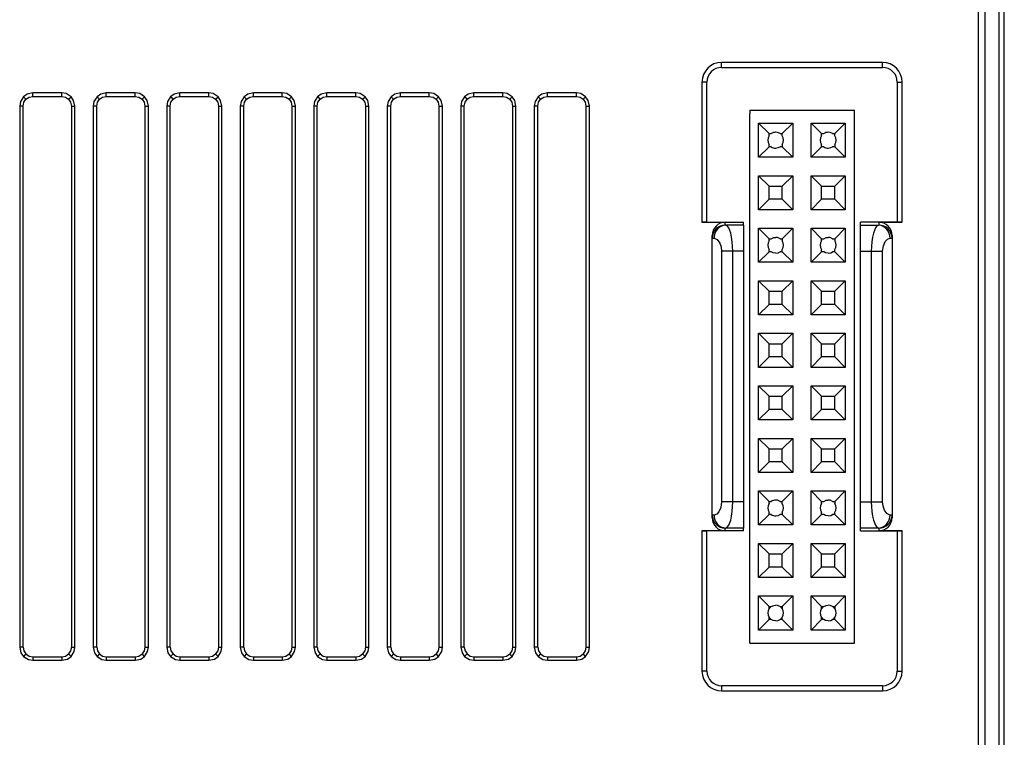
# Model space of a CAD drawing. Header units: millimetres. Extents: x 0 to 559, y 0 to 432.
# Tile 11 of 22: x 380 to 418, y 147 to 174. Entities that reach past the tile are written whole.
import ezdxf

# ---------------------------------------------------------------- set-up
doc = ezdxf.new("R2010")
doc.units = ezdxf.units.MM
doc.header["$LTSCALE"] = 2

msp = doc.modelspace()

# ---------------------------------------------------------------- linework, layer by layer
for p, q in [((416.929, 180.772), (416.929, 143.272)), ((417.202, 143.545), (417.202, 180.498)), ((417.739, 143.545), (417.739, 180.498)), ((417.929, 144.272), (417.929, 179.772)), ((413.292, 172.485), (407.162, 172.485)), ((407.162, 172.294), (407.162, 172.485)), ((407.162, 172.294), (413.292, 172.294)), ((413.292, 172.294), (413.292, 172.485)), ((406.413, 171.736), (406.413, 166.397)), ((406.605, 171.736), (406.413, 171.736)), ((406.605, 166.398), (406.605, 171.736)), ((413.849, 171.736), (413.849, 166.398)), ((413.849, 171.736), (414.041, 171.736)), ((414.041, 166.397), (414.041, 171.736)), ((380.668, 171.082), (380.575, 171.176)), ((382.03, 171.322), (380.928, 171.322)), ((380.928, 171.19), (380.928, 171.322)), ((380.928, 171.19), (382.03, 171.19)), ((382.03, 171.19), (382.03, 171.322)), ((382.29, 171.082), (382.384, 171.176)), ((383.468, 171.082), (383.375, 171.176)), ((384.83, 171.322), (383.728, 171.322)), ((383.728, 171.19), (383.728, 171.322)), ((383.728, 171.19), (384.83, 171.19)), ((384.83, 171.19), (384.83, 171.322)), ((385.09, 171.082), (385.184, 171.176)), ((386.268, 171.082), (386.175, 171.176)), ((387.63, 171.322), (386.528, 171.322)), ((386.528, 171.19), (386.528, 171.322)), ((386.528, 171.19), (387.63, 171.19)), ((387.63, 171.19), (387.63, 171.322)), ((387.89, 171.082), (387.984, 171.176)), ((389.068, 171.082), (388.975, 171.176)), ((390.43, 171.322), (389.328, 171.322)), ((389.328, 171.19), (389.328, 171.322)), ((389.328, 171.19), (390.43, 171.19)), ((390.43, 171.19), (390.43, 171.322)), ((390.69, 171.082), (390.784, 171.176)), ((391.868, 171.082), (391.775, 171.176)), ((393.23, 171.322), (392.128, 171.322)), ((392.128, 171.19), (392.128, 171.322)), ((392.128, 171.19), (393.23, 171.19)), ((393.23, 171.19), (393.23, 171.322)), ((393.49, 171.082), (393.584, 171.176)), ((394.668, 171.082), (394.575, 171.176)), ((396.03, 171.322), (394.928, 171.322)), ((394.928, 171.19), (394.928, 171.322)), ((394.928, 171.19), (396.03, 171.19)), ((396.03, 171.19), (396.03, 171.322)), ((396.29, 171.082), (396.384, 171.176)), ((397.468, 171.082), (397.375, 171.176)), ((398.83, 171.322), (397.728, 171.322)), ((397.728, 171.19), (397.728, 171.322)), ((397.728, 171.19), (398.83, 171.19)), ((398.83, 171.19), (398.83, 171.322)), ((399.09, 171.082), (399.184, 171.176)), ((400.268, 171.082), (400.175, 171.176)), ((401.63, 171.322), (400.528, 171.322)), ((400.528, 171.19), (400.528, 171.322)), ((400.528, 171.19), (401.63, 171.19)), ((401.63, 171.19), (401.63, 171.322)), ((401.89, 171.082), (401.984, 171.176)), ((380.428, 170.823), (380.428, 150.221)), ((380.561, 170.823), (380.428, 170.823)), ((380.561, 150.221), (380.561, 170.823)), ((382.397, 170.823), (382.53, 170.823)), ((382.397, 170.823), (382.397, 150.221)), ((382.53, 150.221), (382.53, 170.823)), ((383.228, 170.823), (383.228, 150.221)), ((383.361, 170.823), (383.228, 170.823)), ((383.361, 150.221), (383.361, 170.823)), ((385.197, 170.823), (385.33, 170.823)), ((385.197, 170.823), (385.197, 150.221)), ((385.33, 150.221), (385.33, 170.823)), ((386.028, 170.823), (386.028, 150.221)), ((386.161, 170.823), (386.028, 170.823)), ((386.161, 150.221), (386.161, 170.823)), ((387.997, 170.823), (388.13, 170.823)), ((387.997, 170.823), (387.997, 150.221)), ((388.13, 150.221), (388.13, 170.823)), ((388.828, 170.823), (388.828, 150.221)), ((388.961, 170.823), (388.828, 170.823)), ((388.961, 150.221), (388.961, 170.823)), ((390.797, 170.823), (390.93, 170.823)), ((390.797, 170.823), (390.797, 150.221)), ((390.93, 150.221), (390.93, 170.823)), ((391.628, 170.823), (391.628, 150.221)), ((391.761, 170.823), (391.628, 170.823)), ((391.761, 150.221), (391.761, 170.823)), ((393.597, 170.823), (393.73, 170.823)), ((393.597, 170.823), (393.597, 150.221)), ((393.73, 150.221), (393.73, 170.823)), ((394.428, 170.823), (394.428, 150.221)), ((394.561, 170.823), (394.428, 170.823)), ((394.561, 150.221), (394.561, 170.823)), ((396.397, 170.823), (396.53, 170.823)), ((396.397, 170.823), (396.397, 150.221)), ((396.53, 150.221), (396.53, 170.823)), ((397.228, 170.823), (397.228, 150.221)), ((397.361, 170.823), (397.228, 170.823)), ((397.361, 150.221), (397.361, 170.823)), ((399.197, 170.823), (399.33, 170.823)), ((399.197, 170.823), (399.197, 150.221)), ((399.33, 150.221), (399.33, 170.823)), ((400.028, 170.823), (400.028, 150.221)), ((400.161, 170.823), (400.028, 170.823)), ((400.161, 150.221), (400.161, 170.823)), ((401.997, 170.823), (402.13, 170.823)), ((401.997, 170.823), (401.997, 150.221)), ((402.13, 150.221), (402.13, 170.823)), ((408.233, 170.67), (408.233, 170.522)), ((408.233, 170.67), (412.221, 170.67)), ((412.221, 150.373), (412.221, 170.67)), ((408.221, 170.522), (408.221, 150.522)), ((408.233, 170.522), (408.221, 170.522)), ((408.573, 168.874), (408.573, 170.169)), ((408.573, 170.169), (409.869, 170.169)), ((408.971, 169.772), (408.573, 170.169)), ((409.471, 169.772), (409.869, 170.169)), ((409.869, 170.169), (409.869, 168.874)), ((410.573, 168.874), (410.573, 170.169)), ((410.573, 170.169), (411.869, 170.169)), ((410.971, 169.772), (410.573, 170.169)), ((411.471, 169.772), (411.869, 170.169)), ((411.869, 170.169), (411.869, 168.874)), ((408.971, 169.772), (409.055, 169.772)), ((408.971, 169.687), (408.971, 169.772)), ((409.386, 169.772), (409.471, 169.772)), ((409.471, 169.687), (409.471, 169.772)), ((410.971, 169.772), (411.055, 169.772)), ((410.971, 169.687), (410.971, 169.772)), ((411.386, 169.772), (411.471, 169.772)), ((411.471, 169.687), (411.471, 169.772)), ((408.971, 169.271), (408.573, 168.874)), ((408.971, 169.271), (408.971, 169.356)), ((409.055, 169.271), (408.971, 169.271)), ((409.471, 169.271), (409.386, 169.271)), ((409.471, 169.356), (409.471, 169.271)), ((409.869, 168.874), (409.471, 169.271)), ((410.971, 169.271), (410.573, 168.874)), ((410.971, 169.271), (410.971, 169.356)), ((411.055, 169.271), (410.971, 169.271)), ((411.471, 169.271), (411.386, 169.271)), ((411.471, 169.356), (411.471, 169.271)), ((411.869, 168.874), (411.471, 169.271)), ((409.869, 168.874), (408.573, 168.874)), ((411.869, 168.874), (410.573, 168.874)), ((408.573, 166.874), (408.573, 168.169)), ((408.573, 168.169), (409.869, 168.169)), ((408.971, 167.772), (408.573, 168.169)), ((409.471, 167.772), (409.869, 168.169)), ((409.869, 168.169), (409.869, 166.874)), ((410.573, 166.874), (410.573, 168.169)), ((410.573, 168.169), (411.869, 168.169)), ((410.971, 167.772), (410.573, 168.169)), ((411.471, 167.772), (411.869, 168.169)), ((411.869, 168.169), (411.869, 166.874)), ((408.971, 167.772), (409.471, 167.772)), ((408.971, 167.271), (408.971, 167.772)), ((409.471, 167.271), (409.471, 167.772)), ((410.971, 167.772), (411.471, 167.772)), ((410.971, 167.271), (410.971, 167.772)), ((411.471, 167.271), (411.471, 167.772)), ((408.971, 167.271), (408.573, 166.874)), ((409.471, 167.271), (408.971, 167.271)), ((409.869, 166.874), (409.471, 167.271)), ((410.971, 167.271), (410.573, 166.874)), ((411.471, 167.271), (410.971, 167.271)), ((411.869, 166.874), (411.471, 167.271)), ((409.869, 166.874), (408.573, 166.874)), ((411.869, 166.874), (410.573, 166.874)), ((406.605, 166.398), (406.413, 166.397)), ((406.413, 166.397), (407.302, 166.397)), ((406.605, 166.398), (408.002, 166.398)), ((407.302, 166.291), (407.302, 166.397)), ((407.302, 166.291), (407.312, 166.291)), ((408.002, 166.291), (407.312, 166.291)), ((408.002, 166.291), (408.002, 166.398)), ((408.002, 166.291), (408.002, 165.291)), ((408.573, 164.874), (408.573, 166.169)), ((408.573, 166.169), (409.869, 166.169)), ((408.971, 165.772), (408.573, 166.169)), ((409.471, 165.772), (409.869, 166.169)), ((409.869, 166.169), (409.869, 164.874)), ((410.573, 164.874), (410.573, 166.169)), ((410.573, 166.169), (411.869, 166.169)), ((410.971, 165.772), (410.573, 166.169)), ((411.471, 165.772), (411.869, 166.169)), ((411.869, 166.169), (411.869, 164.874)), ((413.849, 166.398), (412.452, 166.398)), ((412.452, 166.291), (412.452, 166.398)), ((412.452, 165.291), (412.452, 166.291)), ((412.452, 166.291), (413.142, 166.291)), ((413.152, 166.291), (413.142, 166.291)), ((413.152, 166.397), (413.152, 166.291)), ((413.152, 166.397), (414.041, 166.397)), ((414.041, 166.397), (413.849, 166.398)), ((406.802, 165.787), (406.802, 165.896)), ((406.802, 165.796), (406.879, 165.791)), ((406.802, 155.256), (406.802, 165.787)), ((408.971, 165.687), (408.971, 165.772)), ((408.971, 165.772), (409.055, 165.772)), ((409.386, 165.772), (409.471, 165.772)), ((409.471, 165.772), (409.471, 165.687)), ((410.971, 165.687), (410.971, 165.772)), ((410.971, 165.772), (411.055, 165.772)), ((411.386, 165.772), (411.471, 165.772)), ((411.471, 165.772), (411.471, 165.687)), ((413.575, 165.791), (413.652, 165.796)), ((413.652, 165.896), (413.652, 165.787)), ((413.652, 165.787), (413.652, 155.256)), ((407.158, 165.291), (407.158, 155.752)), ((407.591, 165.291), (407.158, 165.291)), ((407.591, 155.752), (407.591, 165.291)), ((408.002, 165.291), (407.591, 165.291)), ((408.002, 165.291), (408.002, 155.752)), ((408.971, 165.271), (408.573, 164.874)), ((408.971, 165.271), (408.971, 165.356)), ((409.055, 165.271), (408.971, 165.271)), ((409.471, 165.271), (409.386, 165.271)), ((409.471, 165.271), (409.471, 165.356)), ((409.869, 164.874), (409.471, 165.271)), ((410.971, 165.271), (410.573, 164.874)), ((410.971, 165.271), (410.971, 165.356)), ((411.055, 165.271), (410.971, 165.271)), ((411.471, 165.271), (411.386, 165.271)), ((411.471, 165.271), (411.471, 165.356)), ((411.869, 164.874), (411.471, 165.271)), ((412.452, 165.291), (412.863, 165.291)), ((412.452, 155.752), (412.452, 165.291)), ((412.863, 165.291), (412.863, 155.752)), ((412.863, 165.291), (413.296, 165.291)), ((413.296, 155.752), (413.296, 165.291)), ((409.869, 164.874), (408.573, 164.874)), ((411.869, 164.874), (410.573, 164.874)), ((408.573, 162.874), (408.573, 164.169)), ((408.573, 164.169), (409.869, 164.169)), ((408.971, 163.772), (408.573, 164.169)), ((409.471, 163.772), (409.869, 164.169)), ((409.869, 164.169), (409.869, 162.874)), ((410.573, 162.874), (410.573, 164.169)), ((410.573, 164.169), (411.869, 164.169)), ((410.971, 163.772), (410.573, 164.169)), ((411.471, 163.772), (411.869, 164.169)), ((411.869, 164.169), (411.869, 162.874)), ((408.971, 163.772), (409.471, 163.772)), ((409.471, 163.271), (409.471, 163.772)), ((410.971, 163.772), (411.471, 163.772)), ((411.471, 163.271), (411.471, 163.772)), ((408.971, 163.271), (408.573, 162.874)), ((409.869, 162.874), (409.471, 163.271)), ((410.971, 163.271), (410.573, 162.874)), ((411.869, 162.874), (411.471, 163.271)), ((409.869, 162.874), (408.573, 162.874)), ((411.869, 162.874), (410.573, 162.874)), ((408.573, 160.874), (408.573, 162.169)), ((408.573, 162.169), (409.869, 162.169)), ((408.971, 161.772), (408.573, 162.169)), ((409.471, 161.772), (409.869, 162.169)), ((409.869, 162.169), (409.869, 160.874)), ((410.573, 160.874), (410.573, 162.169)), ((410.573, 162.169), (411.869, 162.169)), ((410.971, 161.772), (410.573, 162.169)), ((411.471, 161.772), (411.869, 162.169)), ((411.869, 162.169), (411.869, 160.874)), ((408.971, 161.772), (409.471, 161.772)), ((409.471, 161.271), (409.471, 161.772)), ((410.971, 161.772), (411.471, 161.772)), ((411.471, 161.271), (411.471, 161.772)), ((408.971, 161.271), (408.573, 160.874)), ((409.869, 160.874), (409.471, 161.271)), ((410.971, 161.271), (410.573, 160.874)), ((411.869, 160.874), (411.471, 161.271)), ((409.869, 160.874), (408.573, 160.874)), ((411.869, 160.874), (410.573, 160.874)), ((408.971, 159.772), (408.573, 160.169)), ((408.573, 160.169), (409.869, 160.169)), ((408.573, 158.874), (408.573, 160.169)), ((409.471, 159.772), (409.869, 160.169)), ((409.869, 160.169), (409.869, 158.874)), ((410.971, 159.772), (410.573, 160.169)), ((410.573, 160.169), (411.869, 160.169)), ((410.573, 158.874), (410.573, 160.169)), ((411.471, 159.772), (411.869, 160.169)), ((411.869, 160.169), (411.869, 158.874)), ((408.971, 159.772), (409.471, 159.772)), ((409.471, 159.271), (409.471, 159.772)), ((410.971, 159.772), (411.471, 159.772)), ((411.471, 159.271), (411.471, 159.772)), ((408.971, 159.271), (408.573, 158.874)), ((409.869, 158.874), (409.471, 159.271)), ((410.971, 159.271), (410.573, 158.874)), ((411.869, 158.874), (411.471, 159.271)), ((409.869, 158.874), (408.573, 158.874)), ((411.869, 158.874), (410.573, 158.874)), ((408.971, 157.772), (408.573, 158.169)), ((408.573, 158.169), (409.869, 158.169)), ((408.573, 156.874), (408.573, 158.169)), ((409.471, 157.772), (409.869, 158.169)), ((409.869, 158.169), (409.869, 156.874)), ((410.971, 157.772), (410.573, 158.169)), ((410.573, 158.169), (411.869, 158.169)), ((410.573, 156.874), (410.573, 158.169)), ((411.471, 157.772), (411.869, 158.169)), ((411.869, 158.169), (411.869, 156.874)), ((408.971, 157.772), (409.471, 157.772)), ((409.471, 157.271), (409.471, 157.772)), ((410.971, 157.772), (411.471, 157.772)), ((411.471, 157.271), (411.471, 157.772)), ((408.971, 157.271), (408.573, 156.874)), ((409.471, 157.271), (408.971, 157.271)), ((409.869, 156.874), (409.471, 157.271)), ((410.971, 157.271), (410.573, 156.874)), ((411.471, 157.271), (410.971, 157.271)), ((411.869, 156.874), (411.471, 157.271)), ((409.869, 156.874), (408.573, 156.874)), ((411.869, 156.874), (410.573, 156.874)), ((408.971, 155.772), (408.573, 156.169)), ((408.573, 156.169), (409.869, 156.169)), ((408.573, 154.874), (408.573, 156.169)), ((409.471, 155.772), (409.869, 156.169)), ((409.869, 156.169), (409.869, 154.874)), ((410.971, 155.772), (410.573, 156.169)), ((410.573, 156.169), (411.869, 156.169)), ((410.573, 154.874), (410.573, 156.169)), ((411.471, 155.772), (411.869, 156.169)), ((411.869, 156.169), (411.869, 154.874)), ((407.591, 155.752), (407.158, 155.752)), ((408.002, 155.752), (407.591, 155.752)), ((408.002, 155.752), (408.002, 154.753)), ((408.971, 155.772), (409.055, 155.772)), ((408.971, 155.687), (408.971, 155.772)), ((409.386, 155.772), (409.471, 155.772)), ((409.471, 155.687), (409.471, 155.772)), ((410.971, 155.772), (411.055, 155.772)), ((410.971, 155.687), (410.971, 155.772)), ((411.386, 155.772), (411.471, 155.772)), ((411.471, 155.772), (411.471, 155.687)), ((412.452, 155.752), (412.863, 155.752)), ((412.452, 154.753), (412.452, 155.752)), ((412.863, 155.752), (413.296, 155.752)), ((406.802, 155.147), (406.802, 155.256)), ((408.971, 155.271), (408.573, 154.874)), ((409.869, 154.874), (409.471, 155.271)), ((410.971, 155.271), (410.573, 154.874)), ((411.471, 155.271), (411.386, 155.271)), ((411.471, 155.271), (411.471, 155.356)), ((411.869, 154.874), (411.471, 155.271)), ((413.652, 155.256), (413.652, 155.147)), ((406.879, 155.252), (406.802, 155.248)), ((413.652, 155.248), (413.575, 155.252)), ((406.413, 154.647), (406.605, 154.645)), ((407.302, 154.647), (406.413, 154.647)), ((406.413, 154.647), (406.413, 149.307)), ((408.002, 154.645), (406.605, 154.645)), ((406.605, 149.307), (406.605, 154.645)), ((407.302, 154.752), (407.312, 154.753)), ((407.302, 154.647), (407.302, 154.752)), ((408.002, 154.753), (407.312, 154.753)), ((408.002, 154.645), (408.002, 154.753)), ((409.869, 154.874), (408.573, 154.874)), ((411.869, 154.874), (410.573, 154.874)), ((413.142, 154.753), (412.452, 154.753)), ((412.452, 154.645), (412.452, 154.753)), ((412.452, 154.645), (413.849, 154.645)), ((413.152, 154.752), (413.142, 154.753)), ((413.152, 154.752), (413.152, 154.647)), ((414.041, 154.647), (413.152, 154.647)), ((413.849, 154.645), (414.041, 154.647)), ((413.849, 154.645), (413.849, 149.307)), ((414.041, 149.307), (414.041, 154.647)), ((408.573, 152.874), (408.573, 154.169)), ((408.573, 154.169), (409.869, 154.169)), ((408.971, 153.772), (408.573, 154.169)), ((409.471, 153.772), (409.869, 154.169)), ((409.869, 154.169), (409.869, 152.874)), ((410.573, 152.874), (410.573, 154.169)), ((410.573, 154.169), (411.869, 154.169)), ((410.971, 153.772), (410.573, 154.169)), ((411.471, 153.772), (411.869, 154.169)), ((411.869, 154.169), (411.869, 152.874)), ((408.971, 153.271), (408.971, 153.772)), ((408.971, 153.772), (409.471, 153.772)), ((409.471, 153.271), (409.471, 153.772)), ((410.971, 153.271), (410.971, 153.772)), ((410.971, 153.772), (411.471, 153.772)), ((411.471, 153.271), (411.471, 153.772)), ((408.971, 153.271), (408.573, 152.874)), ((409.471, 153.271), (408.971, 153.271)), ((409.869, 152.874), (409.471, 153.271)), ((410.971, 153.271), (410.573, 152.874)), ((411.471, 153.271), (410.971, 153.271)), ((411.869, 152.874), (411.471, 153.271)), ((409.869, 152.874), (408.573, 152.874)), ((411.869, 152.874), (410.573, 152.874)), ((408.573, 150.874), (408.573, 152.169)), ((408.573, 152.169), (409.869, 152.169)), ((408.971, 151.772), (408.573, 152.169)), ((409.471, 151.772), (409.869, 152.169)), ((409.869, 152.169), (409.869, 150.874)), ((410.573, 150.874), (410.573, 152.169)), ((410.573, 152.169), (411.869, 152.169)), ((410.971, 151.772), (410.573, 152.169)), ((411.471, 151.772), (411.869, 152.169)), ((411.869, 152.169), (411.869, 150.874)), ((408.971, 151.687), (408.971, 151.772)), ((408.971, 151.772), (409.055, 151.772)), ((409.386, 151.772), (409.471, 151.772)), ((409.471, 151.772), (409.471, 151.687)), ((410.971, 151.687), (410.971, 151.772)), ((410.971, 151.772), (411.055, 151.772)), ((411.386, 151.772), (411.471, 151.772)), ((411.471, 151.772), (411.471, 151.687)), ((408.971, 151.271), (408.573, 150.874)), ((408.971, 151.271), (408.971, 151.356)), ((409.055, 151.271), (408.971, 151.271)), ((409.471, 151.271), (409.386, 151.271)), ((409.471, 151.271), (409.471, 151.356)), ((409.869, 150.874), (409.471, 151.271)), ((410.971, 151.271), (410.573, 150.874)), ((410.971, 151.271), (410.971, 151.356)), ((411.055, 151.271), (410.971, 151.271)), ((411.471, 151.271), (411.386, 151.271)), ((411.471, 151.271), (411.471, 151.356)), ((411.869, 150.874), (411.471, 151.271)), ((409.869, 150.874), (408.573, 150.874)), ((411.869, 150.874), (410.573, 150.874)), ((408.221, 150.522), (408.233, 150.522)), ((408.233, 150.373), (408.233, 150.522)), ((380.561, 150.221), (380.428, 150.221)), ((382.397, 150.221), (382.53, 150.221)), ((383.361, 150.221), (383.228, 150.221)), ((385.197, 150.221), (385.33, 150.221)), ((386.161, 150.221), (386.028, 150.221)), ((387.997, 150.221), (388.13, 150.221)), ((388.961, 150.221), (388.828, 150.221)), ((390.797, 150.221), (390.93, 150.221)), ((391.761, 150.221), (391.628, 150.221)), ((393.597, 150.221), (393.73, 150.221)), ((394.561, 150.221), (394.428, 150.221)), ((396.397, 150.221), (396.53, 150.221)), ((397.361, 150.221), (397.228, 150.221)), ((399.197, 150.221), (399.33, 150.221)), ((400.161, 150.221), (400.028, 150.221)), ((401.997, 150.221), (402.13, 150.221)), ((408.233, 150.373), (412.221, 150.373)), ((380.668, 149.961), (380.575, 149.867)), ((380.928, 149.853), (380.928, 149.721)), ((380.928, 149.853), (382.03, 149.853)), ((380.928, 149.721), (382.03, 149.721)), ((382.03, 149.853), (382.03, 149.721)), ((382.384, 149.867), (382.29, 149.961)), ((383.468, 149.961), (383.375, 149.867)), ((383.728, 149.853), (383.728, 149.721)), ((383.728, 149.853), (384.83, 149.853)), ((383.728, 149.721), (384.83, 149.721)), ((384.83, 149.853), (384.83, 149.721)), ((385.184, 149.867), (385.09, 149.961)), ((386.268, 149.961), (386.175, 149.867)), ((386.528, 149.853), (386.528, 149.721)), ((386.528, 149.853), (387.63, 149.853)), ((386.528, 149.721), (387.63, 149.721)), ((387.63, 149.853), (387.63, 149.721)), ((387.984, 149.867), (387.89, 149.961)), ((389.068, 149.961), (388.975, 149.867)), ((389.328, 149.853), (389.328, 149.721)), ((389.328, 149.853), (390.43, 149.853)), ((389.328, 149.721), (390.43, 149.721)), ((390.43, 149.853), (390.43, 149.721)), ((390.784, 149.867), (390.69, 149.961)), ((391.868, 149.961), (391.775, 149.867)), ((392.128, 149.853), (392.128, 149.721)), ((392.128, 149.853), (393.23, 149.853)), ((392.128, 149.721), (393.23, 149.721)), ((393.23, 149.853), (393.23, 149.721)), ((393.584, 149.867), (393.49, 149.961)), ((394.668, 149.961), (394.575, 149.867)), ((394.928, 149.853), (394.928, 149.721)), ((394.928, 149.853), (396.03, 149.853)), ((394.928, 149.721), (396.03, 149.721)), ((396.03, 149.853), (396.03, 149.721)), ((396.384, 149.867), (396.29, 149.961)), ((397.468, 149.961), (397.375, 149.867)), ((397.728, 149.853), (397.728, 149.721)), ((397.728, 149.853), (398.83, 149.853)), ((397.728, 149.721), (398.83, 149.721)), ((398.83, 149.853), (398.83, 149.721)), ((399.184, 149.867), (399.09, 149.961)), ((400.268, 149.961), (400.175, 149.867)), ((400.528, 149.853), (400.528, 149.721)), ((400.528, 149.853), (401.63, 149.853)), ((400.528, 149.721), (401.63, 149.721)), ((401.63, 149.853), (401.63, 149.721)), ((401.984, 149.867), (401.89, 149.961)), ((406.605, 149.307), (406.413, 149.307)), ((413.849, 149.307), (414.041, 149.307)), ((407.162, 148.749), (407.162, 148.558)), ((413.292, 148.749), (407.162, 148.749)), ((407.162, 148.558), (413.292, 148.558)), ((413.292, 148.749), (413.292, 148.558))]:
    msp.add_line(p, q)
at = {"flags": 128}
for points in [[(380.575, 171.176), (380.458, 170.992), (380.428, 170.823)], [(380.561, 170.823), (380.589, 170.963), (380.668, 171.082)], [(380.928, 171.322), (380.715, 171.275), (380.575, 171.176)], [(380.668, 171.082), (380.788, 171.162), (380.928, 171.19)], [(382.384, 171.176), (382.199, 171.293), (382.03, 171.322)], [(382.03, 171.19), (382.171, 171.162), (382.29, 171.082)], [(382.29, 171.082), (382.369, 170.963), (382.397, 170.823)], [(382.53, 170.823), (382.482, 171.035), (382.384, 171.176)], [(383.375, 171.176), (383.258, 170.992), (383.228, 170.823)], [(383.361, 170.823), (383.389, 170.963), (383.468, 171.082)], [(383.728, 171.322), (383.515, 171.275), (383.375, 171.176)], [(383.468, 171.082), (383.588, 171.162), (383.728, 171.19)], [(385.184, 171.176), (384.999, 171.293), (384.83, 171.322)], [(384.83, 171.19), (384.971, 171.162), (385.09, 171.082)], [(385.09, 171.082), (385.169, 170.963), (385.197, 170.823)], [(385.33, 170.823), (385.282, 171.035), (385.184, 171.176)], [(386.175, 171.176), (386.058, 170.992), (386.028, 170.823)], [(386.161, 170.823), (386.189, 170.963), (386.268, 171.082)], [(386.528, 171.322), (386.315, 171.275), (386.175, 171.176)], [(386.268, 171.082), (386.388, 171.162), (386.528, 171.19)], [(387.984, 171.176), (387.799, 171.293), (387.63, 171.322)], [(387.63, 171.19), (387.771, 171.162), (387.89, 171.082)], [(387.89, 171.082), (387.969, 170.963), (387.997, 170.823)], [(388.13, 170.823), (388.082, 171.035), (387.984, 171.176)], [(388.975, 171.176), (388.858, 170.992), (388.828, 170.823)], [(388.961, 170.823), (388.989, 170.963), (389.068, 171.082)], [(389.328, 171.322), (389.115, 171.275), (388.975, 171.176)], [(389.068, 171.082), (389.188, 171.162), (389.328, 171.19)], [(390.784, 171.176), (390.599, 171.293), (390.43, 171.322)], [(390.43, 171.19), (390.571, 171.162), (390.69, 171.082)], [(390.69, 171.082), (390.769, 170.963), (390.797, 170.823)], [(390.93, 170.823), (390.882, 171.035), (390.784, 171.176)], [(391.775, 171.176), (391.658, 170.992), (391.628, 170.823)], [(391.761, 170.823), (391.789, 170.963), (391.868, 171.082)], [(392.128, 171.322), (391.915, 171.275), (391.775, 171.176)], [(391.868, 171.082), (391.988, 171.162), (392.128, 171.19)], [(393.584, 171.176), (393.399, 171.293), (393.23, 171.322)], [(393.23, 171.19), (393.371, 171.162), (393.49, 171.082)], [(393.49, 171.082), (393.569, 170.963), (393.597, 170.823)], [(393.73, 170.823), (393.682, 171.035), (393.584, 171.176)], [(394.575, 171.176), (394.458, 170.992), (394.428, 170.823)], [(394.561, 170.823), (394.589, 170.963), (394.668, 171.082)], [(394.928, 171.322), (394.715, 171.275), (394.575, 171.176)], [(394.668, 171.082), (394.788, 171.162), (394.928, 171.19)], [(396.384, 171.176), (396.199, 171.293), (396.03, 171.322)], [(396.03, 171.19), (396.171, 171.162), (396.29, 171.082)], [(396.29, 171.082), (396.369, 170.963), (396.397, 170.823)], [(396.53, 170.823), (396.482, 171.035), (396.384, 171.176)], [(397.375, 171.176), (397.258, 170.992), (397.228, 170.823)], [(397.361, 170.823), (397.389, 170.963), (397.468, 171.082)], [(397.728, 171.322), (397.515, 171.275), (397.375, 171.176)], [(397.468, 171.082), (397.588, 171.162), (397.728, 171.19)], [(399.184, 171.176), (398.999, 171.293), (398.83, 171.322)], [(398.83, 171.19), (398.971, 171.162), (399.09, 171.082)], [(399.09, 171.082), (399.169, 170.963), (399.197, 170.823)], [(399.33, 170.823), (399.282, 171.035), (399.184, 171.176)], [(400.175, 171.176), (400.058, 170.992), (400.028, 170.823)], [(400.161, 170.823), (400.189, 170.963), (400.268, 171.082)], [(400.528, 171.322), (400.315, 171.275), (400.175, 171.176)], [(400.268, 171.082), (400.388, 171.162), (400.528, 171.19)], [(401.984, 171.176), (401.799, 171.293), (401.63, 171.322)], [(401.63, 171.19), (401.771, 171.162), (401.89, 171.082)], [(401.89, 171.082), (401.969, 170.963), (401.997, 170.823)], [(402.13, 170.823), (402.082, 171.035), (401.984, 171.176)], [(409.386, 169.772), (409.297, 169.812), (409.221, 169.822)], [(411.386, 169.772), (411.297, 169.812), (411.221, 169.822)], [(409.221, 169.222), (409.317, 169.238), (409.386, 169.271)], [(411.221, 169.222), (411.317, 169.238), (411.386, 169.271)], [(407.591, 165.291), (407.57, 165.657), (407.545, 165.83), (407.51, 165.986), (407.433, 166.181), (407.378, 166.255), (407.312, 166.291)], [(413.142, 166.291), (413.076, 166.255), (413.021, 166.181), (412.944, 165.986), (412.909, 165.83), (412.884, 165.657), (412.863, 165.291)], [(406.802, 165.787), (406.802, 165.792), (406.802, 165.796)], [(406.879, 165.791), (406.998, 165.738), (407.094, 165.604), (407.141, 165.457), (407.158, 165.291)], [(409.055, 165.772), (409.145, 165.812), (409.221, 165.822)], [(409.386, 165.772), (409.297, 165.812), (409.221, 165.822)], [(411.055, 165.772), (411.145, 165.812), (411.221, 165.822)], [(411.386, 165.772), (411.297, 165.812), (411.221, 165.822)], [(413.296, 165.291), (413.323, 165.5), (413.397, 165.67), (413.48, 165.756), (413.575, 165.791)], [(413.652, 165.796), (413.652, 165.791), (413.652, 165.787)], [(409.221, 165.222), (409.124, 165.238), (409.055, 165.271)], [(409.221, 165.222), (409.317, 165.238), (409.386, 165.271)], [(411.221, 165.222), (411.124, 165.238), (411.055, 165.271)], [(411.221, 165.222), (411.317, 165.238), (411.386, 165.271)], [(408.971, 163.271), (408.971, 163.552), (408.971, 163.772)], [(410.971, 163.271), (410.971, 163.552), (410.971, 163.772)], [(409.471, 163.271), (409.191, 163.271), (408.971, 163.271)], [(411.471, 163.271), (411.191, 163.271), (410.971, 163.271)], [(408.971, 161.271), (408.971, 161.552), (408.971, 161.772)], [(410.971, 161.271), (410.971, 161.552), (410.971, 161.772)], [(409.471, 161.271), (409.191, 161.271), (408.971, 161.271)], [(411.471, 161.271), (411.191, 161.271), (410.971, 161.271)], [(408.971, 159.271), (408.971, 159.552), (408.971, 159.772)], [(410.971, 159.271), (410.971, 159.552), (410.971, 159.772)], [(409.471, 159.271), (409.191, 159.271), (408.971, 159.271)], [(411.471, 159.271), (411.191, 159.271), (410.971, 159.271)], [(408.971, 157.271), (408.971, 157.552), (408.971, 157.772)], [(410.971, 157.271), (410.971, 157.552), (410.971, 157.772)], [(407.158, 155.752), (407.131, 155.544), (407.057, 155.373), (406.974, 155.287), (406.879, 155.252)], [(407.312, 154.753), (407.378, 154.788), (407.433, 154.863), (407.51, 155.057), (407.545, 155.214), (407.57, 155.387), (407.591, 155.752)], [(409.386, 155.772), (409.297, 155.812), (409.221, 155.822)], [(411.055, 155.772), (411.145, 155.812), (411.221, 155.822)], [(411.386, 155.772), (411.297, 155.812), (411.221, 155.822)], [(412.863, 155.752), (412.884, 155.387), (412.909, 155.214), (412.944, 155.057), (413.021, 154.863), (413.076, 154.788), (413.142, 154.753)], [(413.575, 155.252), (413.456, 155.305), (413.36, 155.439), (413.313, 155.586), (413.296, 155.752)], [(406.802, 155.248), (406.802, 155.253), (406.802, 155.256)], [(408.971, 155.271), (408.971, 155.319), (408.971, 155.356)], [(409.055, 155.271), (409.008, 155.271), (408.971, 155.271)], [(409.221, 155.222), (409.317, 155.238), (409.386, 155.271)], [(409.471, 155.271), (409.424, 155.271), (409.386, 155.271)], [(409.471, 155.356), (409.471, 155.309), (409.471, 155.271)], [(410.971, 155.271), (410.971, 155.319), (410.971, 155.356)], [(411.055, 155.271), (411.008, 155.271), (410.971, 155.271)], [(411.221, 155.222), (411.124, 155.238), (411.055, 155.271)], [(411.221, 155.222), (411.317, 155.238), (411.386, 155.271)], [(413.652, 155.256), (413.652, 155.251), (413.652, 155.248)], [(409.055, 151.772), (409.145, 151.812), (409.221, 151.822)], [(409.386, 151.772), (409.297, 151.812), (409.221, 151.822)], [(411.055, 151.772), (411.145, 151.812), (411.221, 151.822)], [(411.386, 151.772), (411.297, 151.812), (411.221, 151.822)], [(409.221, 151.222), (409.124, 151.238), (409.055, 151.271)], [(409.221, 151.222), (409.317, 151.238), (409.386, 151.271)], [(411.221, 151.222), (411.124, 151.238), (411.055, 151.271)], [(411.221, 151.222), (411.317, 151.238), (411.386, 151.271)], [(380.428, 150.221), (380.476, 150.008), (380.575, 149.867)], [(380.561, 150.221), (380.589, 150.08), (380.668, 149.961)], [(382.397, 150.221), (382.369, 150.08), (382.29, 149.961)], [(382.384, 149.867), (382.5, 150.051), (382.53, 150.221)], [(383.228, 150.221), (383.276, 150.008), (383.375, 149.867)], [(383.361, 150.221), (383.389, 150.08), (383.468, 149.961)], [(385.197, 150.221), (385.169, 150.08), (385.09, 149.961)], [(385.184, 149.867), (385.3, 150.051), (385.33, 150.221)], [(386.028, 150.221), (386.076, 150.008), (386.175, 149.867)], [(386.161, 150.221), (386.189, 150.08), (386.268, 149.961)], [(387.997, 150.221), (387.969, 150.08), (387.89, 149.961)], [(387.984, 149.867), (388.1, 150.051), (388.13, 150.221)], [(388.828, 150.221), (388.876, 150.008), (388.975, 149.867)], [(388.961, 150.221), (388.989, 150.08), (389.068, 149.961)], [(390.797, 150.221), (390.769, 150.08), (390.69, 149.961)], [(390.784, 149.867), (390.9, 150.051), (390.93, 150.221)], [(391.628, 150.221), (391.676, 150.008), (391.775, 149.867)], [(391.761, 150.221), (391.789, 150.08), (391.868, 149.961)], [(393.597, 150.221), (393.569, 150.08), (393.49, 149.961)], [(393.584, 149.867), (393.7, 150.051), (393.73, 150.221)], [(394.428, 150.221), (394.476, 150.008), (394.575, 149.867)], [(394.561, 150.221), (394.589, 150.08), (394.668, 149.961)], [(396.397, 150.221), (396.369, 150.08), (396.29, 149.961)], [(396.384, 149.867), (396.5, 150.051), (396.53, 150.221)], [(397.228, 150.221), (397.276, 150.008), (397.375, 149.867)], [(397.361, 150.221), (397.389, 150.08), (397.468, 149.961)], [(399.197, 150.221), (399.169, 150.08), (399.09, 149.961)], [(399.184, 149.867), (399.3, 150.051), (399.33, 150.221)], [(400.028, 150.221), (400.076, 150.008), (400.175, 149.867)], [(400.161, 150.221), (400.189, 150.08), (400.268, 149.961)], [(401.997, 150.221), (401.969, 150.08), (401.89, 149.961)], [(401.984, 149.867), (402.1, 150.051), (402.13, 150.221)], [(380.575, 149.867), (380.759, 149.751), (380.928, 149.721)], [(380.668, 149.961), (380.788, 149.882), (380.928, 149.853)], [(382.03, 149.853), (382.171, 149.882), (382.29, 149.961)], [(382.03, 149.721), (382.243, 149.769), (382.384, 149.867)], [(383.375, 149.867), (383.559, 149.751), (383.728, 149.721)], [(383.468, 149.961), (383.588, 149.882), (383.728, 149.853)], [(384.83, 149.853), (384.971, 149.882), (385.09, 149.961)], [(384.83, 149.721), (385.043, 149.769), (385.184, 149.867)], [(386.175, 149.867), (386.359, 149.751), (386.528, 149.721)], [(386.268, 149.961), (386.388, 149.882), (386.528, 149.853)], [(387.63, 149.853), (387.771, 149.882), (387.89, 149.961)], [(387.63, 149.721), (387.843, 149.769), (387.984, 149.867)], [(388.975, 149.867), (389.159, 149.751), (389.328, 149.721)], [(389.068, 149.961), (389.188, 149.882), (389.328, 149.853)], [(390.43, 149.853), (390.571, 149.882), (390.69, 149.961)], [(390.43, 149.721), (390.643, 149.769), (390.784, 149.867)], [(391.775, 149.867), (391.959, 149.751), (392.128, 149.721)], [(391.868, 149.961), (391.988, 149.882), (392.128, 149.853)], [(393.23, 149.853), (393.371, 149.882), (393.49, 149.961)], [(393.23, 149.721), (393.443, 149.769), (393.584, 149.867)], [(394.575, 149.867), (394.759, 149.751), (394.928, 149.721)], [(394.668, 149.961), (394.788, 149.882), (394.928, 149.853)], [(396.03, 149.853), (396.171, 149.882), (396.29, 149.961)], [(396.03, 149.721), (396.243, 149.769), (396.384, 149.867)], [(397.375, 149.867), (397.559, 149.751), (397.728, 149.721)], [(397.468, 149.961), (397.588, 149.882), (397.728, 149.853)], [(398.83, 149.853), (398.971, 149.882), (399.09, 149.961)], [(398.83, 149.721), (399.043, 149.769), (399.184, 149.867)], [(400.175, 149.867), (400.359, 149.751), (400.528, 149.721)], [(400.268, 149.961), (400.388, 149.882), (400.528, 149.853)], [(401.63, 149.853), (401.771, 149.882), (401.89, 149.961)], [(401.63, 149.721), (401.843, 149.769), (401.984, 149.867)]]:
    msp.add_lwpolyline(points, dxfattribs=at)
for centre, radius, start, end in [((407.164, 171.735), 0.75, 90.0872, 179.9128), ((407.163, 171.735), 0.558, 90.0747, 179.9253), ((413.29, 171.735), 0.75, 0.0872, 89.9128), ((413.291, 171.735), 0.558, 0.0747, 89.9253), ((409.219, 169.522), 0.299, 146.3487, 213.6513), ((409.219, 169.527), 0.295, 89.6811, 123.8105), ((409.221, 169.522), 0.3, 326.5084, 33.4916), ((411.219, 169.522), 0.299, 146.3487, 213.6513), ((411.219, 169.527), 0.295, 89.6811, 123.8105), ((411.221, 169.522), 0.3, 326.5084, 33.4916), ((409.219, 169.516), 0.295, 236.1895, 270.3189), ((411.219, 169.516), 0.295, 236.1895, 270.3189), ((407.302, 165.896), 0.5, 90.019, 180.0159), ((407.307, 165.786), 0.505, 90.6005, 178.9074), ((407.358, 165.813), 0.48, 95.5443, 182.6343), ((413.096, 165.813), 0.48, 357.3657, 84.4557), ((413.152, 165.896), 0.5, 359.981, 89.9841), ((413.147, 165.786), 0.505, 1.0986, 89.3935), ((409.221, 165.522), 0.3, 146.5084, 213.4916), ((409.221, 165.522), 0.3, 326.5085, 33.4916), ((411.221, 165.522), 0.3, 146.5084, 213.4916), ((411.221, 165.522), 0.3, 326.5085, 33.4916), ((409.219, 155.522), 0.299, 146.3491, 213.65), ((409.219, 155.527), 0.295, 89.6811, 123.8105), ((409.221, 155.522), 0.3, 326.5099, 33.4913), ((411.221, 155.522), 0.3, 146.5085, 213.4915), ((411.221, 155.522), 0.3, 326.5086, 33.4916), ((409.219, 155.516), 0.295, 236.1995, 270.3186), ((407.307, 155.257), 0.505, 181.0986, 269.3935), ((407.302, 155.147), 0.5, 179.981, 269.9841), ((407.358, 155.23), 0.48, 177.3657, 264.4557), ((413.096, 155.23), 0.48, 275.5443, 2.6343), ((413.147, 155.257), 0.505, 270.6005, 358.9074), ((413.152, 155.147), 0.5, 270.019, 0.0159), ((409.221, 151.522), 0.3, 146.5084, 213.4916), ((409.221, 151.522), 0.3, 123.4916, 146.5084), ((409.221, 151.522), 0.3, 33.4916, 56.5084), ((409.221, 151.522), 0.3, 326.5084, 33.4916), ((411.221, 151.522), 0.3, 146.5084, 213.4916), ((411.221, 151.522), 0.3, 123.4916, 146.5084), ((411.221, 151.522), 0.3, 33.4916, 56.5084), ((411.221, 151.522), 0.3, 326.5084, 33.4916), ((409.221, 151.522), 0.3, 213.4916, 236.5084), ((409.221, 151.522), 0.3, 303.4916, 326.5084), ((411.221, 151.522), 0.3, 213.4916, 236.5084), ((411.221, 151.522), 0.3, 303.4916, 326.5084), ((407.164, 149.308), 0.75, 180.0872, 269.9128), ((407.163, 149.308), 0.558, 180.0747, 269.9253), ((413.29, 149.308), 0.75, 270.0872, 359.9128), ((413.291, 149.308), 0.558, 270.0747, 359.9253)]:
    msp.add_arc(centre, radius, start, end)

doc.saveas('drawing.dxf')
